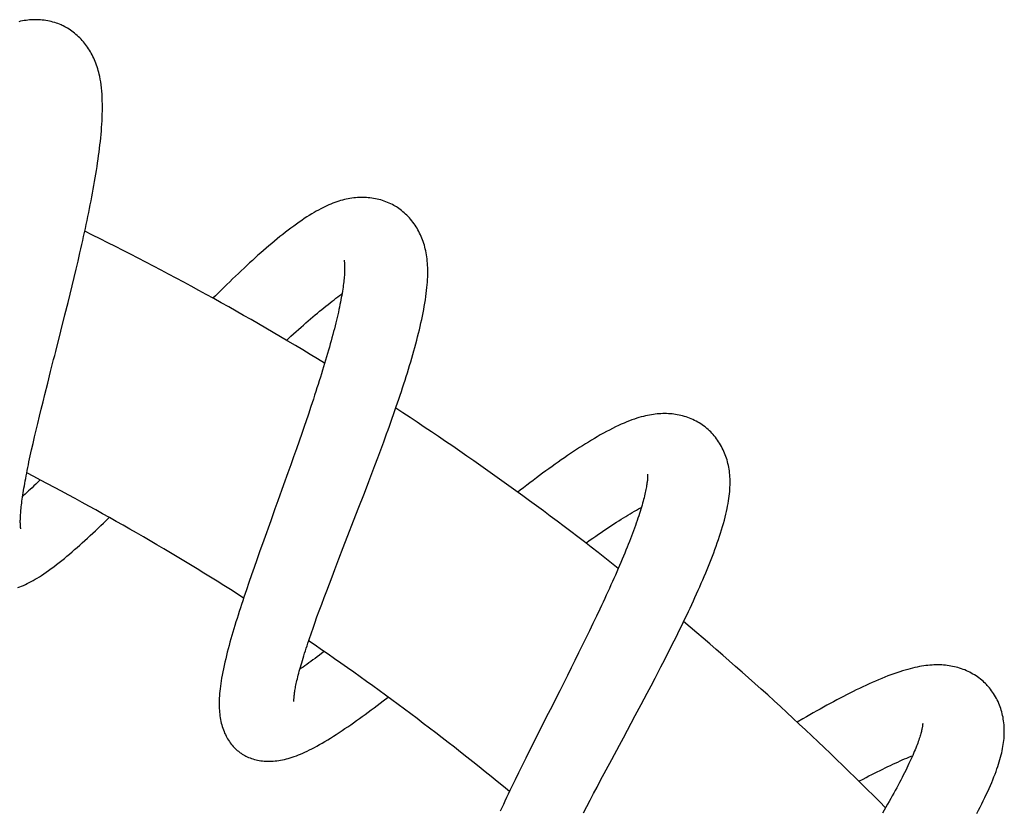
# Model space of a CAD drawing. Header units: millimetres. Extents: x 198 to 322, y 60 to 268.
# Tile 110 of 110: x 307.25 to 314.16, y 260.71 to 266.26. Entities that reach past the tile are written whole.
import ezdxf

# ---------------------------------------------------------------- set-up
doc = ezdxf.new("R2010")
doc.units = ezdxf.units.MM
doc.header["$LTSCALE"] = 30.734
doc.layers.get('0').update_dxf_attribs({"linetype": 'CONTINUOUS'})

msp = doc.modelspace()

# ---------------------------------------------------------------- linework, layer by layer
at = {"color": 7, "linetype": 'Continuous'}
for p, q in [((307.657, 264.5654), (307.6704, 264.6233)), ((307.6434, 264.5074), (307.657, 264.5654)), ((309.5252, 264.5705), (309.5252, 264.5705)), ((307.6295, 264.4493), (307.6434, 264.5074)), ((307.6155, 264.3911), (307.6295, 264.4493)), ((307.6013, 264.333), (307.6155, 264.3911)), ((307.587, 264.2749), (307.6013, 264.333)), ((307.5654, 264.188), (307.587, 264.2749)), ((307.5364, 264.0726), (307.5654, 264.188)), ((307.4441, 263.7081), (307.4647, 263.7897)), ((307.4241, 263.6284), (307.4441, 263.7081)), ((307.4112, 263.5763), (307.4241, 263.6284)), ((309.3097, 263.5956), (309.2923, 263.543)), ((307.3862, 263.4744), (307.3985, 263.5249)), ((307.3985, 263.5249), (307.4112, 263.5763)), ((309.2923, 263.543), (309.2745, 263.4898)), ((307.3742, 263.4248), (307.3862, 263.4744)), ((307.3627, 263.3763), (307.3742, 263.4248)), ((309.2471, 263.409), (309.2284, 263.3546)), ((307.341, 263.2829), (307.3516, 263.3289)), ((307.3516, 263.3289), (307.3627, 263.3763)), ((309.2284, 263.3546), (309.2094, 263.2999)), ((309.8037, 263.295), (309.824, 263.3506)), ((307.331, 263.2384), (307.341, 263.2829)), ((309.1901, 263.2447), (309.1705, 263.1892)), ((309.2094, 263.2999), (309.1901, 263.2447)), ((309.7832, 263.2392), (309.8037, 263.295)), ((309.1705, 263.1892), (309.1508, 263.1334)), ((309.7416, 263.1276), (309.7625, 263.1833)), ((309.7625, 263.1833), (309.7832, 263.2392)), ((309.1508, 263.1334), (309.1308, 263.0773)), ((309.7206, 263.0719), (309.7416, 263.1276)), ((309.1308, 263.0773), (309.1006, 262.9929)), ((309.6995, 263.0165), (309.7206, 263.0719)), ((309.1006, 262.9929), (309.0602, 262.8802)), ((309.6677, 262.9334), (309.6995, 263.0165)), ((309.6251, 262.823), (309.6677, 262.9334)), ((309.5199, 262.5519), (309.6251, 262.823)), ((309.01, 262.7406), (308.9607, 262.603)), ((308.9607, 262.603), (308.9316, 262.5211)), ((309.4895, 262.4735), (309.5199, 262.5519)), ((308.9316, 262.5211), (308.9124, 262.4668)), ((308.8936, 262.413), (308.875, 262.3596)), ((308.9124, 262.4668), (308.8936, 262.413)), ((309.46, 262.3968), (309.4895, 262.4735)), ((308.875, 262.3596), (308.8569, 262.3068)), ((309.4219, 262.2972), (309.4407, 262.3466)), ((309.4407, 262.3466), (309.46, 262.3968)), ((308.8569, 262.3068), (308.8392, 262.2547)), ((309.4035, 262.2486), (309.4219, 262.2972)), ((309.3856, 262.2009), (309.4035, 262.2486)), ((309.3514, 262.1085), (309.3682, 262.1542)), ((309.3682, 262.1542), (309.3856, 262.2009)), ((309.3198, 262.021), (309.3352, 262.0641)), ((309.3352, 262.0641), (309.3514, 262.1085)), ((311.2972, 262.0688), (311.273, 262.018)), ((311.321, 262.119), (311.2972, 262.0688)), ((311.273, 262.018), (311.2483, 261.9668)), ((311.2483, 261.9668), (311.2233, 261.9153)), ((311.1979, 261.8635), (311.1723, 261.8114)), ((311.2233, 261.9153), (311.1979, 261.8635)), ((311.1723, 261.8114), (311.1463, 261.7589)), ((311.7773, 261.766), (311.8041, 261.8187)), ((311.1463, 261.7589), (311.1199, 261.7059)), ((311.7091, 261.6339), (311.7365, 261.6868)), ((311.0799, 261.6259), (311.0396, 261.5456)), ((311.6538, 261.5285), (311.6815, 261.5812)), ((311.6815, 261.5812), (311.7091, 261.6339)), ((311.612, 261.4497), (311.6538, 261.5285)), ((309.1737, 261.4702), (309.1737, 261.4702)), ((311.5702, 261.3712), (311.612, 261.4497)), ((311.4869, 261.2154), (311.5702, 261.3712)), ((310.9055, 261.2797), (310.8529, 261.175)), ((310.8012, 261.0713), (310.7757, 261.02)), ((311.3654, 260.989), (311.4051, 261.0631)), ((310.7507, 260.9691), (310.7261, 260.9186)), ((310.7757, 261.02), (310.7507, 260.9691)), ((311.3269, 260.9167), (311.3654, 260.989)), ((310.7261, 260.9186), (310.7019, 260.8688)), ((311.3018, 260.8693), (311.3269, 260.9167)), ((311.253, 260.7768), (311.2771, 260.8227)), ((311.2771, 260.8227), (311.3018, 260.8693)), ((311.2295, 260.7318), (311.253, 260.7768)), ((311.2066, 260.6876), (311.2295, 260.7318))]:
    msp.add_line(p, q, dxfattribs=at)
for points in [[(307.5456, 266.221), (307.5382, 266.2244), (307.5273, 266.229), (307.5161, 266.2334), (307.5047, 266.2375), (307.493, 266.2413), (307.4811, 266.2448), (307.469, 266.248), (307.4567, 266.2509), (307.4443, 266.2534), (307.4317, 266.2556), (307.419, 266.2575), (307.4063, 266.259), (307.3935, 266.2601), (307.3808, 266.2609), (307.368, 266.2613), (307.3553, 266.2614), (307.3426, 266.2612), (307.33, 266.2606), (307.3173, 266.2597), (307.3046, 266.2584), (307.2919, 266.2568), (307.2792, 266.2549), (307.2665, 266.2526), (307.2538, 266.25), (307.2411, 266.2471)], [(307.8059, 265.8774), (307.8028, 265.89), (307.7993, 265.9036), (307.7954, 265.9169), (307.7914, 265.9299), (307.7871, 265.9427), (307.7826, 265.9552), (307.7778, 265.9674), (307.7728, 265.9795), (307.7675, 265.9912), (307.7621, 266.0028), (307.7564, 266.0141), (307.7504, 266.0252), (307.7443, 266.036), (307.7379, 266.0466), (307.7313, 266.057), (307.7245, 266.0672), (307.7174, 266.0771), (307.7101, 266.0869), (307.7026, 266.0966), (307.6947, 266.106), (307.6866, 266.1153), (307.6783, 266.1244), (307.6697, 266.1332), (307.6608, 266.1419), (307.6518, 266.1503), (307.6425, 266.1584), (307.633, 266.1663), (307.6234, 266.1738), (307.6136, 266.1811), (307.6037, 266.188), (307.5937, 266.1946), (307.5836, 266.2008), (307.5734, 266.2067), (307.5632, 266.2123), (307.553, 266.2175), (307.5456, 266.221)], [(307.6704, 264.6233), (307.677, 264.6521), (307.6835, 264.6809), (307.6899, 264.7095), (307.6962, 264.738), (307.7025, 264.7665), (307.7086, 264.7947), (307.7146, 264.8228), (307.7205, 264.8508), (307.7263, 264.8786), (307.732, 264.9063), (307.7375, 264.9338), (307.7429, 264.9612), (307.7483, 264.9885), (307.7535, 265.0156), (307.7585, 265.0427), (307.7635, 265.0697), (307.7683, 265.0966), (307.773, 265.1233), (307.7776, 265.1499), (307.7819, 265.1763), (307.7862, 265.2026), (307.7903, 265.2287), (307.7942, 265.2546), (307.7979, 265.2804), (307.8014, 265.3059), (307.8048, 265.3313), (307.808, 265.3565), (307.811, 265.3815), (307.8137, 265.4062), (307.8163, 265.4308), (307.8186, 265.4552), (307.8207, 265.4794), (307.8226, 265.5033), (307.8242, 265.527), (307.8256, 265.5506), (307.8267, 265.5741), (307.8275, 265.5975), (307.8281, 265.6208), (307.8283, 265.6442), (307.8282, 265.6676), (307.8277, 265.691), (307.8268, 265.7143), (307.8255, 265.7373), (307.8238, 265.7599), (307.8217, 265.7818), (307.8192, 265.8031), (307.8162, 265.8235), (307.813, 265.843), (307.8094, 265.8614), (307.8059, 265.8774)], [(309.8924, 264.9459), (309.8853, 264.9502), (309.875, 264.9562), (309.8643, 264.9619), (309.8534, 264.9674), (309.8422, 264.9726), (309.8308, 264.9776), (309.8191, 264.9823), (309.8072, 264.9866), (309.7951, 264.9907), (309.7828, 264.9944), (309.7703, 264.9978), (309.7577, 265.0008), (309.7451, 265.0035), (309.7324, 265.0058), (309.7198, 265.0077), (309.7072, 265.0093), (309.6947, 265.0106), (309.6821, 265.0115), (309.6695, 265.0121), (309.6568, 265.0124), (309.6441, 265.0123), (309.6313, 265.0119), (309.6185, 265.0112), (309.6056, 265.0101), (309.5928, 265.0088), (309.5799, 265.007), (309.5669, 265.005), (309.5539, 265.0026), (309.5409, 264.9999), (309.5277, 264.9969), (309.5145, 264.9935), (309.5012, 264.9897), (309.4878, 264.9856), (309.4742, 264.9811), (309.4605, 264.9763), (309.4468, 264.9711), (309.4329, 264.9655), (309.4188, 264.9595), (309.4047, 264.9532), (309.3904, 264.9465), (309.3758, 264.9394), (309.361, 264.9318), (309.3458, 264.9237), (309.3303, 264.9151), (309.3145, 264.906), (309.2981, 264.8963), (309.2813, 264.886), (309.264, 264.875), (309.2462, 264.8634), (309.2279, 264.8511), (309.2093, 264.8383), (309.1904, 264.8249), (309.1714, 264.8111), (309.1522, 264.7969), (309.133, 264.7824), (309.1137, 264.7675), (309.0944, 264.7524), (309.075, 264.7369), (309.0557, 264.7212), (309.0364, 264.7053), (309.0172, 264.6892), (308.9979, 264.6729), (308.9786, 264.6564), (308.9594, 264.6396), (308.9401, 264.6227), (308.9207, 264.6055), (308.9013, 264.588), (308.8817, 264.5703), (308.8621, 264.5523), (308.8424, 264.5341), (308.8226, 264.5157), (308.8028, 264.4971), (308.7829, 264.4782), (308.7629, 264.4591), (308.7428, 264.4398), (308.7227, 264.4203), (308.7025, 264.4007), (308.6822, 264.3808), (308.662, 264.3608), (308.6417, 264.3407), (308.6213, 264.3204), (308.6048, 264.3038)], [(310.1064, 264.5949), (310.1042, 264.6091), (310.1018, 264.6231), (310.099, 264.6368), (310.096, 264.6503), (310.0927, 264.6635), (310.0891, 264.6765), (310.0853, 264.6893), (310.0811, 264.7019), (310.0767, 264.7143), (310.072, 264.7264), (310.067, 264.7385), (310.0617, 264.7503), (310.0561, 264.7619), (310.0502, 264.7734), (310.0441, 264.7847), (310.0377, 264.7957), (310.031, 264.8066), (310.0239, 264.8174), (310.0166, 264.8279), (310.009, 264.8383), (310.0011, 264.8485), (309.9928, 264.8585), (309.9844, 264.8682), (309.9756, 264.8776), (309.9667, 264.8868), (309.9576, 264.8956), (309.9482, 264.9041), (309.9388, 264.9122), (309.9291, 264.92), (309.9194, 264.9275), (309.9095, 264.9345), (309.8996, 264.9412), (309.8924, 264.9459)], [(309.5252, 264.5705), (309.5253, 264.5702), (309.5254, 264.5696), (309.5256, 264.5686), (309.5259, 264.5673), (309.5261, 264.5657), (309.5265, 264.5637), (309.5268, 264.5614), (309.5272, 264.5586), (309.5275, 264.5554), (309.5279, 264.5518), (309.5282, 264.5478), (309.5285, 264.5434), (309.5288, 264.5386), (309.529, 264.5334), (309.5292, 264.5278), (309.5293, 264.5217), (309.5293, 264.5152), (309.5292, 264.508), (309.5291, 264.5004), (309.5288, 264.4922), (309.5284, 264.4834), (309.5279, 264.474), (309.5272, 264.4641), (309.5264, 264.4537), (309.5254, 264.4427), (309.5242, 264.4312), (309.5229, 264.4193), (309.5214, 264.4069), (309.5197, 264.394), (309.5179, 264.3807), (309.5159, 264.3671), (309.5137, 264.3529), (309.5113, 264.3384), (309.5087, 264.3234), (309.5059, 264.308), (309.503, 264.2922), (309.4998, 264.2759), (309.4965, 264.2592), (309.4929, 264.2421), (309.4891, 264.2245), (309.4852, 264.2065), (309.481, 264.1881), (309.4766, 264.1692), (309.472, 264.15), (309.4673, 264.1303), (309.4623, 264.1103), (309.4571, 264.0899), (309.4518, 264.0692), (309.4463, 264.0482), (309.4405, 264.0268), (309.4346, 264.0052), (309.4286, 263.9832), (309.4223, 263.961), (309.4159, 263.9385), (309.4094, 263.9157), (309.4027, 263.8927), (309.3958, 263.8694), (309.3887, 263.8458), (309.3815, 263.822), (309.3742, 263.7979), (309.3666, 263.7734), (309.3589, 263.7488), (309.3511, 263.7238), (309.3431, 263.6986), (309.335, 263.6732), (309.3267, 263.6475), (309.3183, 263.6217), (309.3097, 263.5956)], [(309.824, 263.3506), (309.8339, 263.3783), (309.8438, 263.4058), (309.8536, 263.4333), (309.8633, 263.4607), (309.8729, 263.488), (309.8823, 263.5151), (309.8916, 263.5422), (309.9008, 263.5691), (309.9099, 263.5958), (309.9188, 263.6225), (309.9276, 263.649), (309.9363, 263.6754), (309.9449, 263.7017), (309.9533, 263.7279), (309.9616, 263.754), (309.9697, 263.78), (309.9777, 263.8059), (309.9855, 263.8317), (309.9932, 263.8574), (310.0007, 263.8829), (310.0081, 263.9083), (310.0152, 263.9336), (310.0222, 263.9587), (310.029, 263.9837), (310.0356, 264.0085), (310.042, 264.0331), (310.0481, 264.0576), (310.0541, 264.082), (310.0598, 264.1061), (310.0653, 264.13), (310.0705, 264.1538), (310.0755, 264.1772), (310.0802, 264.2006), (310.0847, 264.2238), (310.0889, 264.247), (310.0928, 264.2701), (310.0965, 264.2931), (310.0998, 264.3156), (310.1027, 264.3376), (310.1052, 264.3588), (310.1074, 264.3793), (310.1092, 264.3989), (310.1106, 264.4178), (310.1117, 264.436), (310.1125, 264.4537), (310.113, 264.4708), (310.1132, 264.4874), (310.1131, 264.5036), (310.1127, 264.5195), (310.112, 264.5351), (310.1111, 264.5504), (310.1098, 264.5655), (310.1082, 264.5803), (310.1064, 264.5949)], [(309.121, 264.008), (309.1344, 264.0203), (309.1524, 264.0369), (309.1704, 264.0532), (309.1881, 264.0693), (309.2057, 264.085), (309.223, 264.1005), (309.2401, 264.1157), (309.257, 264.1305), (309.2737, 264.145), (309.2901, 264.1592), (309.3063, 264.1731), (309.3222, 264.1866), (309.3379, 264.1998), (309.3533, 264.2126), (309.3685, 264.2252), (309.3835, 264.2374), (309.3983, 264.2493), (309.4128, 264.2608), (309.427, 264.2721), (309.4411, 264.283), (309.4548, 264.2936), (309.4683, 264.3038), (309.4815, 264.3137), (309.4944, 264.3232), (309.507, 264.3323), (309.5107, 264.3349)], [(307.4647, 263.7897), (307.4859, 263.8732), (307.493, 263.9014), (307.5002, 263.9297), (307.5364, 264.0726)], [(309.2745, 263.4898), (309.2563, 263.4361), (309.2471, 263.409)], [(312.0666, 263.3945), (312.0601, 263.3997), (312.0506, 263.4069), (312.0407, 263.4139), (312.0305, 263.4207), (312.02, 263.4273), (312.0092, 263.4336), (311.9981, 263.4397), (311.9868, 263.4455), (311.9752, 263.4509), (311.9635, 263.4561), (311.9516, 263.4609), (311.9396, 263.4654), (311.9274, 263.4696), (311.9152, 263.4734), (311.9029, 263.4769), (311.8905, 263.4801), (311.8781, 263.4828), (311.8657, 263.4853), (311.8533, 263.4874), (311.8408, 263.4892), (311.8283, 263.4907), (311.8156, 263.4918), (311.8029, 263.4927), (311.79, 263.4932), (311.7771, 263.4934), (311.764, 263.4933), (311.7508, 263.4928), (311.7375, 263.4921), (311.7242, 263.491), (311.7108, 263.4895), (311.6974, 263.4878), (311.6838, 263.4857), (311.67, 263.4833), (311.656, 263.4805), (311.6417, 263.4773), (311.627, 263.4737), (311.612, 263.4697), (311.5965, 263.4652), (311.5805, 263.4603), (311.5639, 263.4548), (311.5468, 263.4487), (311.529, 263.442), (311.5107, 263.4348), (311.4917, 263.4269), (311.4721, 263.4183), (311.4519, 263.4091), (311.4312, 263.3992), (311.4101, 263.3888), (311.3888, 263.3779), (311.3674, 263.3666), (311.3461, 263.355), (311.3249, 263.3432), (311.3039, 263.3311), (311.283, 263.3189), (311.2621, 263.3064), (311.2413, 263.2937), (311.2204, 263.2807), (311.1995, 263.2675), (311.1785, 263.254), (311.1574, 263.2403), (311.1363, 263.2263), (311.115, 263.2121), (311.0937, 263.1977), (311.0724, 263.183), (311.0509, 263.1681), (311.0293, 263.153), (311.0076, 263.1376), (310.9859, 263.122), (310.964, 263.1062), (310.9421, 263.0902), (310.92, 263.074), (310.8979, 263.0576), (310.8756, 263.0409), (310.8533, 263.0241), (310.8309, 263.0071), (310.8083, 262.9899), (310.7858, 262.9726), (310.7631, 262.9551), (310.7451, 262.9411)], [(312.2362, 263.0206), (312.2358, 263.035), (312.2351, 263.0492), (312.2341, 263.0631), (312.2327, 263.0768), (312.231, 263.0903), (312.229, 263.1036), (312.2268, 263.1167), (312.2242, 263.1297), (312.2213, 263.1425), (312.2181, 263.1552), (312.2146, 263.1677), (312.2107, 263.1801), (312.2066, 263.1923), (312.2022, 263.2044), (312.1975, 263.2163), (312.1924, 263.228), (312.1871, 263.2397), (312.1814, 263.2511), (312.1755, 263.2625), (312.1692, 263.2737), (312.1625, 263.2848), (312.1556, 263.2957), (312.1484, 263.3063), (312.1409, 263.3167), (312.1331, 263.3269), (312.1251, 263.3367), (312.1169, 263.3463), (312.1085, 263.3555), (312.0999, 263.3644), (312.0911, 263.373), (312.0822, 263.3812), (312.0732, 263.3891), (312.0666, 263.3945)], [(307.2552, 262.6837), (307.2552, 262.6836), (307.2552, 262.6836), (307.2552, 262.6839), (307.255, 262.6845), (307.2548, 262.6855), (307.2546, 262.6868), (307.2543, 262.6885), (307.2541, 262.6905), (307.2537, 262.693), (307.2534, 262.6959), (307.2531, 262.6991), (307.2528, 262.7028), (307.2525, 262.707), (307.2523, 262.7116), (307.2521, 262.7166), (307.2519, 262.7221), (307.2518, 262.728), (307.2518, 262.7344), (307.2518, 262.7414), (307.252, 262.7488), (307.2522, 262.7569), (307.2526, 262.7655), (307.2531, 262.7746), (307.2537, 262.7841), (307.2544, 262.7942), (307.2553, 262.8047), (307.2563, 262.8157), (307.2574, 262.8272), (307.2587, 262.8392), (307.2601, 262.8517), (307.2617, 262.8647), (307.2634, 262.8782), (307.2653, 262.8922), (307.2674, 262.9066), (307.2696, 262.9216), (307.272, 262.9369), (307.2745, 262.9528), (307.2772, 262.969), (307.2801, 262.9857), (307.2831, 263.0028), (307.2863, 263.0204), (307.2896, 263.0383), (307.2931, 263.0566), (307.2967, 263.0753), (307.3005, 263.0944), (307.3044, 263.1139), (307.3085, 263.1337), (307.3127, 263.1539), (307.3171, 263.1745), (307.3216, 263.1954), (307.3262, 263.2167), (307.331, 263.2384)], [(311.6565, 263.0666), (311.6565, 263.0667), (311.6565, 263.0666), (311.6565, 263.0663), (311.6566, 263.0657), (311.6566, 263.0647), (311.6567, 263.0634), (311.6568, 263.0617), (311.6569, 263.0597), (311.6569, 263.0572), (311.657, 263.0544), (311.6569, 263.0512), (311.6568, 263.0476), (311.6567, 263.0436), (311.6564, 263.0391), (311.6561, 263.0343), (311.6557, 263.029), (311.6552, 263.0234), (311.6545, 263.0172), (311.6537, 263.0106), (311.6527, 263.0034), (311.6516, 262.9956), (311.6503, 262.9873), (311.6488, 262.9784), (311.6471, 262.9691), (311.6452, 262.9592), (311.643, 262.9488), (311.6407, 262.9379), (311.6381, 262.9266), (311.6353, 262.9148), (311.6322, 262.9025), (311.629, 262.8899), (311.6255, 262.8769), (311.6218, 262.8634), (311.6178, 262.8496), (311.6136, 262.8354), (311.6092, 262.8207), (311.6045, 262.8057), (311.5996, 262.7902), (311.5944, 262.7743), (311.589, 262.758), (311.5833, 262.7413), (311.5773, 262.7242), (311.5711, 262.7067), (311.5647, 262.6888), (311.558, 262.6705), (311.551, 262.6519), (311.5439, 262.6328), (311.5364, 262.6135), (311.5288, 262.5938), (311.5209, 262.5738), (311.5128, 262.5536), (311.5045, 262.533), (311.4959, 262.5121), (311.4872, 262.491), (311.4782, 262.4695), (311.4691, 262.4479), (311.4597, 262.4259), (311.4501, 262.4038), (311.4404, 262.3813), (311.4304, 262.3586), (311.4203, 262.3357), (311.41, 262.3125), (311.3994, 262.2891), (311.3887, 262.2654), (311.3779, 262.2415), (311.3668, 262.2174), (311.3556, 262.1931), (311.3442, 262.1686), (311.3327, 262.1439), (311.321, 262.119)], [(307.3908, 263.0271), (307.3734, 263.0103), (307.3599, 262.9974), (307.3467, 262.9849), (307.3338, 262.9728), (307.3213, 262.9611), (307.309, 262.9498), (307.297, 262.9389), (307.2853, 262.9283), (307.274, 262.9182), (307.2684, 262.9133)], [(311.8041, 261.8187), (311.8174, 261.8449), (311.8306, 261.8711), (311.8436, 261.8972), (311.8566, 261.9232), (311.8694, 261.9491), (311.882, 261.9749), (311.8946, 262.0005), (311.907, 262.0261), (311.9192, 262.0515), (311.9313, 262.0767), (311.9432, 262.1019), (311.955, 262.127), (311.9667, 262.152), (311.9782, 262.177), (311.9896, 262.2019), (312.0009, 262.2267), (312.012, 262.2515), (312.0229, 262.2761), (312.0337, 262.3007), (312.0442, 262.3252), (312.0546, 262.3495), (312.0648, 262.3737), (312.0748, 262.3977), (312.0845, 262.4216), (312.094, 262.4453), (312.1033, 262.4688), (312.1124, 262.4922), (312.1212, 262.5154), (312.1298, 262.5386), (312.1382, 262.5617), (312.1464, 262.5848), (312.1543, 262.6079), (312.162, 262.6309), (312.1694, 262.654), (312.1766, 262.677), (312.1834, 262.6997), (312.1898, 262.722), (312.1958, 262.7439), (312.2013, 262.7653), (312.2064, 262.786), (312.2111, 262.806), (312.2152, 262.8253), (312.219, 262.844), (312.2223, 262.862), (312.2252, 262.8795), (312.2278, 262.8965), (312.23, 262.9131), (312.2319, 262.9293), (312.2334, 262.9451), (312.2347, 262.9607), (312.2355, 262.976), (312.2361, 262.9911), (312.2363, 263.006), (312.2362, 263.0206)], [(309.0602, 262.8802), (309.04, 262.8241), (309.01, 262.7406)], [(311.2231, 262.5835), (311.2539, 262.6053), (311.2734, 262.619), (311.2927, 262.6324), (311.3117, 262.6455), (311.3305, 262.6583), (311.349, 262.6709), (311.3672, 262.6832), (311.3852, 262.6951), (311.4029, 262.7068), (311.4203, 262.7182), (311.4375, 262.7293), (311.4544, 262.7401), (311.471, 262.7506), (311.4873, 262.7608), (311.5033, 262.7706), (311.519, 262.7802), (311.5345, 262.7895), (311.5496, 262.7984), (311.5644, 262.807), (311.5788, 262.8153), (311.5929, 262.8233), (311.6067, 262.831), (311.6134, 262.8346)], [(307.2353, 262.2708), (307.2482, 262.2756), (307.2611, 262.2808), (307.2742, 262.2864), (307.2875, 262.2924), (307.3009, 262.2988), (307.3145, 262.3057), (307.3283, 262.3129), (307.3423, 262.3207), (307.3564, 262.3289), (307.3709, 262.3375), (307.3858, 262.3468), (307.4011, 262.3567), (307.417, 262.3673), (307.4335, 262.3786), (307.4508, 262.3908), (307.4686, 262.4038), (307.4869, 262.4175), (307.5055, 262.4318), (307.5242, 262.4464), (307.5428, 262.4613), (307.5612, 262.4762), (307.5793, 262.4913), (307.5973, 262.5065), (307.6152, 262.5217), (307.6331, 262.5372), (307.651, 262.5529), (307.6689, 262.5689), (307.687, 262.5851), (307.7053, 262.6016), (307.7237, 262.6185), (307.7422, 262.6356), (307.7609, 262.653), (307.7796, 262.6705), (307.7984, 262.6883), (307.8173, 262.7063), (307.8362, 262.7244), (307.8552, 262.7427), (307.8766, 262.7634)], [(308.8392, 262.2547), (308.8306, 262.2289), (308.822, 262.2033), (308.8136, 262.1778), (308.8053, 262.1526), (308.7972, 262.1275), (308.7892, 262.1026), (308.7814, 262.0779), (308.7737, 262.0534), (308.7661, 262.0291), (308.7587, 262.0049), (308.7515, 261.9809), (308.7444, 261.957), (308.7375, 261.9333), (308.7308, 261.9098), (308.7242, 261.8863), (308.7178, 261.8629), (308.7115, 261.8396), (308.7055, 261.8164), (308.6996, 261.7931), (308.6939, 261.7699), (308.6884, 261.7466), (308.6832, 261.7234), (308.6783, 261.7005), (308.6737, 261.6781), (308.6695, 261.6563), (308.6657, 261.6353), (308.6624, 261.6152), (308.6594, 261.5959), (308.6569, 261.5774), (308.6547, 261.5597), (308.6528, 261.5427), (308.6513, 261.5262), (308.65, 261.5101), (308.6491, 261.4946), (308.6485, 261.4793), (308.6481, 261.4644), (308.6481, 261.4498), (308.6483, 261.4355), (308.6488, 261.4216), (308.6496, 261.4079), (308.6507, 261.3945), (308.6521, 261.3814), (308.6537, 261.3684), (308.6557, 261.3556), (308.6579, 261.343), (308.6605, 261.3305), (308.6633, 261.3182), (308.6665, 261.306)], [(309.1737, 261.4701), (309.1736, 261.4704), (309.1736, 261.471), (309.1735, 261.4719), (309.1735, 261.4732), (309.1734, 261.4748), (309.1733, 261.4768), (309.1733, 261.4792), (309.1734, 261.482), (309.1734, 261.4852), (309.1736, 261.4889), (309.1738, 261.4929), (309.1741, 261.4974), (309.1745, 261.5022), (309.1749, 261.5075), (309.1755, 261.5132), (309.1762, 261.5192), (309.1771, 261.5258), (309.178, 261.5327), (309.1791, 261.5402), (309.1804, 261.5482), (309.1819, 261.5568), (309.1836, 261.5658), (309.1854, 261.5754), (309.1874, 261.5855), (309.1897, 261.5961), (309.1921, 261.6071), (309.1947, 261.6186), (309.1976, 261.6306), (309.2006, 261.643), (309.2039, 261.6559), (309.2073, 261.6692), (309.211, 261.6831), (309.2149, 261.6973), (309.219, 261.712), (309.2233, 261.7271), (309.2279, 261.7427), (309.2326, 261.7586), (309.2375, 261.775), (309.2427, 261.7917), (309.2481, 261.8088), (309.2536, 261.8263), (309.2594, 261.8442), (309.2653, 261.8624), (309.2714, 261.881), (309.2778, 261.8999), (309.2843, 261.9192), (309.291, 261.9388), (309.2979, 261.9588), (309.305, 261.9792), (309.3123, 261.9999), (309.3198, 262.021)], [(309.3851, 261.8213), (309.3674, 261.8077), (309.3517, 261.7958), (309.3363, 261.7842), (309.3212, 261.7729), (309.3065, 261.762), (309.2921, 261.7514), (309.278, 261.7412), (309.2643, 261.7313), (309.2509, 261.7217), (309.2379, 261.7126), (309.2252, 261.7037), (309.2147, 261.6965)], [(311.7365, 261.6868), (311.7502, 261.7132), (311.7773, 261.766)], [(314.0358, 261.5901), (314.03, 261.596), (314.0214, 261.6042), (314.0125, 261.6123), (314.0033, 261.6203), (313.9937, 261.628), (313.9838, 261.6356), (313.9737, 261.6429), (313.9632, 261.65), (313.9525, 261.6568), (313.9414, 261.6634), (313.9302, 261.6697), (313.9188, 261.6757), (313.9072, 261.6813), (313.8955, 261.6866), (313.8838, 261.6916), (313.872, 261.6962), (313.8602, 261.7004), (313.8482, 261.7044), (313.8361, 261.708), (313.824, 261.7113), (313.8116, 261.7143), (313.7992, 261.7171), (313.7866, 261.7195), (313.774, 261.7216), (313.7612, 261.7234), (313.7483, 261.7248), (313.7353, 261.726), (313.7221, 261.7269), (313.7089, 261.7274), (313.6954, 261.7276), (313.6819, 261.7276), (313.6681, 261.7272), (313.6542, 261.7265), (313.6401, 261.7254), (313.6257, 261.7241), (313.6112, 261.7224), (313.5964, 261.7204), (313.5814, 261.7181), (313.5661, 261.7154), (313.5505, 261.7123), (313.5345, 261.7089), (313.5181, 261.7051), (313.5012, 261.7009), (313.4838, 261.6962), (313.4657, 261.6911), (313.447, 261.6855), (313.4276, 261.6794), (313.4076, 261.6727), (313.387, 261.6655), (313.366, 261.6579), (313.3446, 261.6498), (313.323, 261.6414), (313.3011, 261.6325), (313.2791, 261.6234), (313.2569, 261.6139), (313.2346, 261.6041), (313.2122, 261.594), (313.1898, 261.5837), (313.1674, 261.5732), (313.145, 261.5625), (313.1225, 261.5515), (313.0999, 261.5404), (313.0773, 261.529), (313.0547, 261.5174), (313.0319, 261.5057), (313.0089, 261.4936), (312.9859, 261.4814), (312.9627, 261.4689), (312.9393, 261.4563), (312.9159, 261.4434), (312.8923, 261.4303), (312.8685, 261.417), (312.8447, 261.4035), (312.8207, 261.3899), (312.7966, 261.376), (312.7724, 261.362), (312.7482, 261.3478), (312.7084, 261.3244)], [(311.1199, 261.7059), (311.0933, 261.6527), (311.0799, 261.6259)], [(314.1568, 261.1828), (314.1585, 261.197), (314.1599, 261.2112), (314.1609, 261.2252), (314.1616, 261.2391), (314.1619, 261.253), (314.162, 261.2667), (314.1616, 261.2804), (314.161, 261.2939), (314.16, 261.3073), (314.1587, 261.3206), (314.157, 261.3337), (314.1551, 261.3467), (314.1528, 261.3594), (314.1502, 261.372), (314.1473, 261.3845), (314.1441, 261.3968), (314.1405, 261.409), (314.1367, 261.4212), (314.1325, 261.4333), (314.1279, 261.4454), (314.123, 261.4573), (314.1178, 261.4691), (314.1122, 261.4808), (314.1064, 261.4922), (314.1002, 261.5035), (314.0937, 261.5145), (314.087, 261.5253), (314.08, 261.5359), (314.0727, 261.5461), (314.0652, 261.556), (314.0576, 261.5656), (314.0497, 261.5749), (314.0417, 261.5838), (314.0358, 261.5901)], [(311.0396, 261.5456), (310.9722, 261.4121), (310.9588, 261.3855), (310.9055, 261.2797)], [(308.7961, 261.1102), (308.8019, 261.1062), (308.8101, 261.1008), (308.8186, 261.0956), (308.8274, 261.0907), (308.8364, 261.086), (308.8457, 261.0816), (308.8553, 261.0774), (308.8651, 261.0735), (308.8753, 261.0698), (308.8857, 261.0664), (308.8963, 261.0634), (308.9072, 261.0606), (308.9183, 261.0581), (308.9296, 261.056), (308.9411, 261.0542), (308.9528, 261.0527), (308.9647, 261.0516), (308.9768, 261.0509), (308.9891, 261.0504), (309.0017, 261.0504), (309.0145, 261.0507), (309.0274, 261.0514), (309.0404, 261.0525), (309.0535, 261.054), (309.0666, 261.0558), (309.0798, 261.058), (309.0931, 261.0605), (309.1064, 261.0635), (309.1199, 261.0668), (309.1335, 261.0704), (309.1473, 261.0745), (309.1613, 261.0789), (309.1756, 261.0838), (309.1901, 261.0891), (309.2048, 261.0948), (309.2198, 261.1009), (309.2351, 261.1075), (309.2507, 261.1146), (309.2668, 261.1221), (309.2832, 261.1301), (309.3, 261.1387), (309.3173, 261.1477), (309.335, 261.1573), (309.3532, 261.1675), (309.3719, 261.1782), (309.391, 261.1894), (309.4106, 261.2012), (309.4304, 261.2134), (309.4505, 261.2261), (309.4708, 261.239), (309.4911, 261.2523), (309.5114, 261.2658), (309.5317, 261.2794), (309.5519, 261.2932), (309.5722, 261.3071), (309.5924, 261.3213), (309.6127, 261.3356), (309.633, 261.3501), (309.6535, 261.3649), (309.6741, 261.3798), (309.695, 261.3951), (309.7159, 261.4105), (309.737, 261.4262), (309.7582, 261.4421), (309.7795, 261.4581), (309.8009, 261.4743), (309.8353, 261.5005)], [(308.6665, 261.306), (308.67, 261.294), (308.6738, 261.2823), (308.6778, 261.2708), (308.6822, 261.2596), (308.6868, 261.2487), (308.6917, 261.2381), (308.6968, 261.2277), (308.7022, 261.2176), (308.7078, 261.2077), (308.7138, 261.1981), (308.7199, 261.1888), (308.7263, 261.1798), (308.7328, 261.1711), (308.7395, 261.1628), (308.7464, 261.1549), (308.7535, 261.1473), (308.7606, 261.14), (308.7679, 261.133), (308.7754, 261.1264), (308.783, 261.1201), (308.7907, 261.1142), (308.7961, 261.1102)], [(313.5888, 261.3144), (313.5888, 261.3144), (313.5888, 261.3145), (313.5888, 261.3142), (313.5888, 261.3136), (313.5887, 261.3127), (313.5887, 261.3114), (313.5886, 261.3099), (313.5884, 261.3079), (313.5882, 261.3056), (313.5879, 261.303), (313.5875, 261.2999), (313.587, 261.2964), (313.5864, 261.2925), (313.5856, 261.2882), (313.5847, 261.2835), (313.5837, 261.2783), (313.5825, 261.2727), (313.5811, 261.2666), (313.5794, 261.26), (313.5776, 261.2527), (313.5755, 261.245), (313.5731, 261.2367), (313.5705, 261.2279), (313.5676, 261.2187), (313.5645, 261.2091), (313.5611, 261.1991), (313.5575, 261.1887), (313.5536, 261.178), (313.5495, 261.1668), (313.545, 261.1553), (313.5403, 261.1433), (313.5354, 261.131), (313.5301, 261.1182), (313.5245, 261.1051), (313.5187, 261.0915), (313.5125, 261.0776), (313.5061, 261.0633), (313.4994, 261.0485), (313.4923, 261.0334), (313.485, 261.018), (313.4773, 261.0021), (313.4694, 260.9859), (313.4612, 260.9694), (313.4527, 260.9526), (313.4439, 260.9354), (313.4349, 260.9179), (313.4256, 260.9002), (313.416, 260.8821), (313.4062, 260.8638), (313.3961, 260.8452), (313.3857, 260.8263), (313.3751, 260.8071), (313.3642, 260.7877), (313.3531, 260.7679), (313.3417, 260.7479), (313.33, 260.7276), (313.3181, 260.7071), (313.306, 260.6863)], [(310.8529, 261.175), (310.8399, 261.149), (310.8012, 261.0713)], [(311.4051, 261.0631), (311.4593, 261.1641), (311.4869, 261.2154)], [(313.9689, 260.6841), (313.9807, 260.7065), (313.9922, 260.7287), (314.0035, 260.7508), (314.0145, 260.7727), (314.0251, 260.7946), (314.0355, 260.8162), (314.0455, 260.8377), (314.0552, 260.8589), (314.0644, 260.8798), (314.0732, 260.9004), (314.0816, 260.9205), (314.0895, 260.9401), (314.0969, 260.9593), (314.1038, 260.9778), (314.1102, 260.9959), (314.1162, 261.0134), (314.1217, 261.0304), (314.1269, 261.0469), (314.1316, 261.0631), (314.136, 261.0789), (314.1399, 261.0944), (314.1436, 261.1096), (314.1469, 261.1245), (314.1499, 261.1393), (314.1525, 261.1539), (314.1548, 261.1684), (314.1568, 261.1828)], [(313.1409, 260.9098), (313.1707, 260.9256), (313.1912, 260.9363), (313.2114, 260.9468), (313.2313, 260.957), (313.2509, 260.967), (313.2702, 260.9767), (313.2891, 260.9862), (313.3078, 260.9953), (313.3261, 261.0043), (313.3441, 261.0129), (313.3619, 261.0213), (313.3793, 261.0295), (313.3964, 261.0374), (313.4132, 261.045), (313.4297, 261.0524), (313.4458, 261.0595), (313.4616, 261.0663), (313.477, 261.0728), (313.4921, 261.0791), (313.5067, 261.085), (313.5178, 261.0895)], [(310.7019, 260.8688), (310.6901, 260.844), (310.6783, 260.8195), (310.6668, 260.7951), (310.6554, 260.7709), (310.6441, 260.7469), (310.6331, 260.7231), (310.6222, 260.6995)]]:
    msp.add_lwpolyline(points, dxfattribs=at)
for radius, start, end in [(20.85, 58.50916, 63.79668), (20.85, 51.59205, 56.88723), (19.15, 57.38272, 62.64612), (20.85, 44.6622, 49.96544), (19.15, 50.4682, 55.7463)]:
    msp.add_arc((298.4978, 246.0675), radius, start, end, dxfattribs=at)

doc.saveas('drawing.dxf')
